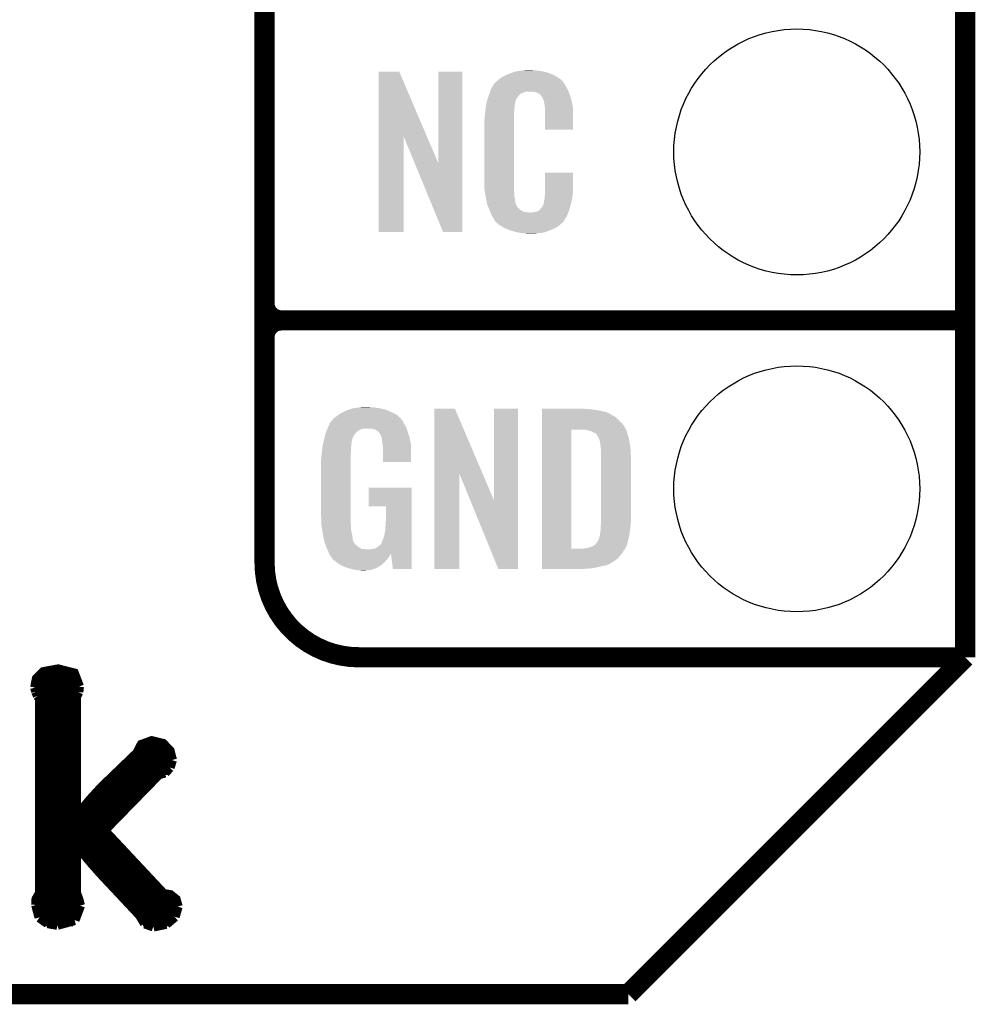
# Model space of a CAD drawing. Extents: x -1.3 to 24.2, y -3.9 to 39.2.
# Tile 10 of 31: x 17 to 24.2, y -3.9 to 3.5. Entities that reach past the tile are written whole.
import ezdxf

# ---------------------------------------------------------------- set-up
doc = ezdxf.new("R2010")
doc.units = 0
doc.layers.get('0').update_dxf_attribs({"linetype": 'CONTINUOUS'})
for name, color, linetype in [('PIR_4_CLICK_V100_GKO', 5, 'CONTINUOUS'), ('PIR_4_CLICK_V100_GTO', 14, 'CONTINUOUS'), ('PIR_4_CLICK_V100_GTS', 12, 'CONTINUOUS')]:
    doc.layers.add(name, color=color, linetype=linetype)

# ---------------------------------------------------------------- blocks, each defined once
blk = doc.blocks.new('ROUND_35')
blk.add_circle((0, 0), 0.9271)

msp = doc.modelspace()

# ---------------------------------------------------------------- linework, layer by layer
at = {"layer": 'PIR_4_CLICK_V100_GKO', "const_width": 0.1524}
for points in [[(24.13, -1.27), (24.13, 36.83)], [(21.59, -3.81), (24.13, -1.27)], [(-1.27, -3.81), (21.59, -3.81)]]:
    msp.add_lwpolyline(points, dxfattribs=at)
at = {"layer": 'PIR_4_CLICK_V100_GTO'}
for points, const_width in [([(18.8468, -0.5588), (18.8468, 18.3388)], 0.1524), ([(18.8468, 1.397), (18.8468, 3.683)], 0.1524), ([(18.9738, 1.27), (24.13, 1.27)], 0.1524), ([(18.9738, 1.27), (24.13, 1.27)], 0.1524), ([(19.558, -1.27), (24.13, -1.27)], 0.1524), ([(22.84984, -1.27), (23.8506, -1.27)], 0.1524), ([(17.11706, -1.4986), (17.12976, -1.43256), (17.18056, -1.38176), (17.28978, -1.36144), (17.40916, -1.39192), (17.44726, -1.49098)], 0.0762), ([(17.12976, -1.43256), (17.4371, -1.43256)], 0.0762), ([(17.11706, -1.4986), (17.12468, -1.52908)], 0.0762), ([(17.1196, -1.50876), (17.44472, -1.50876)], 0.0762), ([(17.44218, -1.53162), (17.44726, -1.49098)], 0.0762), ([(17.12468, -1.52908), (17.13738, -1.55956)], 0.0762), ([(17.12468, -3.1369), (17.12722, -3.09372), (17.15262, -3.05054), (17.15262, -1.57988)], 0.0762), ([(17.13738, -1.55956), (17.15262, -1.57988)], 0.0762), ([(17.15262, -1.58496), (17.4244, -1.58496)], 0.0762), ([(17.4244, -1.56718), (17.44218, -1.53162)], 0.0762), ([(17.4244, -2.46634), (17.4244, -1.56718)], 0.0762), ([(17.15262, -1.66116), (17.4244, -1.66116)], 0.0762), ([(17.15262, -1.73736), (17.4244, -1.73736)], 0.0762), ([(17.15262, -1.81356), (17.4244, -1.81356)], 0.0762), ([(17.15262, -1.88976), (17.4244, -1.88976)], 0.0762), ([(17.15262, -1.96596), (17.4244, -1.96596)], 0.0762), ([(17.4244, -2.46634), (17.42948, -2.46888), (17.53616, -2.34188), (17.61998, -2.25044), (17.88668, -1.9939), (17.9197, -1.9304), (17.9959, -1.90246), (18.07972, -1.92278), (18.13052, -1.97612), (18.1483, -2.0447)], 0.0762), ([(17.89176, -1.96596), (18.12544, -1.96596)], 0.0762), ([(17.15262, -2.04216), (17.4244, -2.04216)], 0.0762), ([(17.83588, -2.04216), (18.1483, -2.04216)], 0.0762), ([(18.09496, -2.13868), (18.13052, -2.10058)], 0.0762), ([(18.13052, -2.10058), (18.1483, -2.0447)], 0.0762), ([(17.15262, -2.11836), (17.4244, -2.11836)], 0.0762), ([(17.63522, -2.57556), (18.04924, -2.15138)], 0.0762), ([(17.75714, -2.11836), (18.12036, -2.11836)], 0.0762), ([(18.04924, -2.15138), (18.09496, -2.13868)], 0.0762), ([(17.15262, -2.19456), (17.4244, -2.19456)], 0.0762), ([(17.6784, -2.19456), (18.00606, -2.19456)], 0.0762), ([(17.15262, -2.27076), (17.4244, -2.27076)], 0.0762), ([(17.6022, -2.27076), (17.9324, -2.27076)], 0.0762), ([(17.15262, -2.34696), (17.4244, -2.34696)], 0.0762), ([(17.53362, -2.34696), (17.85874, -2.34696)], 0.0762), ([(17.15262, -2.42316), (17.4244, -2.42316)], 0.0762), ([(17.46758, -2.42316), (17.78508, -2.42316)], 0.0762), ([(17.15262, -2.49936), (17.70888, -2.49936)], 0.0762), ([(17.15262, -2.57556), (17.63522, -2.57556)], 0.0762), ([(17.63522, -2.57556), (18.0848, -3.05562), (18.1356, -3.06324), (18.17624, -3.09626), (18.19148, -3.1496)], 0.0762), ([(17.15262, -2.65176), (17.70634, -2.65176)], 0.0762), ([(17.4244, -2.68478), (17.42948, -2.68224)], 0.0762), ([(17.4244, -3.04546), (17.4244, -2.68478)], 0.0762), ([(17.42948, -2.68224), (17.53108, -2.8067)], 0.0762), ([(17.15262, -2.72796), (17.4244, -2.72796)], 0.0762), ([(17.46504, -2.72796), (17.77746, -2.72796)], 0.0762), ([(17.15262, -2.80416), (17.4244, -2.80416)], 0.0762), ([(17.52854, -2.80416), (17.84858, -2.80416)], 0.0762), ([(17.53108, -2.8067), (17.60728, -2.89306)], 0.0762), ([(17.15262, -2.88036), (17.4244, -2.88036)], 0.0762), ([(17.59458, -2.88036), (17.9197, -2.88036)], 0.0762), ([(17.60728, -2.89306), (17.907, -3.2131)], 0.0762), ([(17.15262, -2.95656), (17.4244, -2.95656)], 0.0762), ([(17.6657, -2.95656), (17.99082, -2.95656)], 0.0762), ([(17.15262, -3.03276), (17.4244, -3.03276)], 0.0762), ([(17.4244, -3.04546), (17.44218, -3.09372), (17.45488, -3.14198)], 0.0762), ([(17.73682, -3.03276), (18.06194, -3.03276)], 0.0762), ([(17.12468, -3.10896), (17.4498, -3.10896)], 0.0762), ([(17.12468, -3.1369), (17.15008, -3.23088)], 0.0762), ([(17.41424, -3.2512), (17.45488, -3.14198)], 0.0762), ([(17.80794, -3.10896), (18.18132, -3.10896)], 0.0762), ([(18.16862, -3.2258), (18.19148, -3.1496)], 0.0762), ([(17.12976, -3.18516), (17.45234, -3.18516)], 0.0762), ([(17.87906, -3.18516), (18.1864, -3.18516)], 0.0762), ([(17.907, -3.2131), (17.9451, -3.2766)], 0.0762), ([(18.10512, -3.27914), (18.16862, -3.2258)], 0.0762), ([(17.15008, -3.23088), (17.21104, -3.27406)], 0.0762), ([(17.18056, -3.26136), (17.40154, -3.26136)], 0.0762), ([(17.21104, -3.27406), (17.2847, -3.28676)], 0.0762), ([(17.2847, -3.28676), (17.41424, -3.2512)], 0.0762), ([(17.92986, -3.26136), (18.1356, -3.26136)], 0.0762), ([(17.9451, -3.2766), (18.0086, -3.29946)], 0.0762), ([(18.0086, -3.29946), (18.10512, -3.27914)], 0.0762)]:
    msp.add_lwpolyline(points, dxfattribs=dict(at, const_width=const_width))
at = {"layer": 'PIR_4_CLICK_V100_GTO', "const_width": 0.1524}
for points in [[(18.8468, 1.397, 0.4142136), (18.9738, 1.27)], [(18.9738, 1.27, 0.4142136), (18.8468, 1.143)], [(18.9738, 1.27, 0.4142136), (18.8468, 1.143)], [(18.8468, -0.5588, 0.4142136), (19.558, -1.27)]]:
    msp.add_lwpolyline(points, format="xyb", dxfattribs=at)
at = {"layer": 'PIR_4_CLICK_V100_GTO'}
for points in [[(19.707874, 2.656718), (19.707882, 3.144504), (20.070868, 2.656718), (19.862804, 3.144504)], [(19.707882, 3.144504), (19.707884, 3.14452), (19.862804, 3.144504), (19.707884, 3.14452)], [(20.15744, 2.453758), (20.157462, 3.144496), (20.337766, 2.453758), (20.33778, 3.144496)], [(20.157462, 3.144496), (20.157464, 3.14452), (20.33778, 3.144496), (20.157464, 3.14452)], [(20.642582, 3.10642), (20.66798, 3.11912), (21.04983, 3.10642), (21.02866, 3.11912)], [(20.66798, 3.11912), (20.67814, 3.1242), (21.02866, 3.11912), (21.016324, 3.1242)], [(20.67814, 3.1242), (20.703538, 3.13436), (21.016324, 3.1242), (20.991652, 3.13436)], [(20.703538, 3.13436), (20.711158, 3.1369), (20.991652, 3.13436), (20.985482, 3.1369)], [(20.711158, 3.1369), (20.7264, 3.14198), (20.985482, 3.1369), (20.966432, 3.14198)], [(20.7264, 3.14198), (20.743334, 3.14706), (20.966432, 3.14198), (20.947382, 3.14706)], [(20.743334, 3.14706), (20.751802, 3.1496), (20.947382, 3.14706), (20.927062, 3.1496)], [(20.751802, 3.1496), (20.78228, 3.15214), (20.927062, 3.1496), (20.90674, 3.15214)], [(20.78228, 3.15214), (20.79752, 3.15468), (20.90674, 3.15214), (20.891502, 3.15468)], [(20.79752, 3.15468), (20.812762, 3.15722), (20.876262, 3.15468), (20.863562, 3.15722)], [(20.562644, 3.02768), (20.576094, 3.05054), (21.12264, 3.02768), (21.109942, 3.05054)], [(20.576094, 3.05054), (20.579086, 3.055622), (21.109942, 3.05054), (21.106132, 3.055622)], [(20.579086, 3.055622), (20.58416, 3.058164), (21.106132, 3.055622), (21.104226, 3.058164)], [(20.58416, 3.058164), (20.58619, 3.060702), (21.104226, 3.058164), (21.102322, 3.060702)], [(20.58619, 3.060702), (20.59025, 3.065776), (21.102322, 3.060702), (21.099782, 3.065776)], [(20.59025, 3.065776), (20.59432, 3.070862), (21.099782, 3.065776), (21.095424, 3.070862)], [(20.59432, 3.070862), (20.608834, 3.08356), (21.095424, 3.070862), (21.084542, 3.08356)], [(20.608834, 3.08356), (20.614642, 3.08864), (21.084542, 3.08356), (21.077432, 3.08864)], [(20.614642, 3.08864), (20.626618, 3.096262), (21.077432, 3.08864), (21.06676, 3.096262)], [(20.626618, 3.096262), (20.642582, 3.10642), (21.06676, 3.096262), (21.04983, 3.10642)], [(20.538564, 2.969256), (20.542122, 2.979418), (20.767038, 2.969256), (20.779742, 2.979418)], [(20.542122, 2.979418), (20.547454, 2.994658), (20.779742, 2.979418), (20.817836, 2.994658)], [(20.547454, 2.994658), (20.547456, 2.99466), (20.817836, 2.994658), (20.866098, 2.99466)], [(20.547456, 2.99466), (20.549232, 2.999738), (21.139694, 2.99466), (21.13788, 2.999738)], [(20.549232, 2.999738), (20.55368, 3.012442), (21.13788, 2.999738), (21.130952, 3.012442)], [(20.55368, 3.012442), (20.562644, 3.02768), (21.130952, 3.012442), (21.12264, 3.02768)], [(20.88388, 2.99212), (20.866098, 2.99466), (21.140602, 2.99212), (21.139694, 2.99466)], [(20.896578, 2.98958), (20.88388, 2.99212), (21.141508, 2.98958), (21.140602, 2.99212)], [(20.921974, 2.97688), (20.896578, 2.98958), (21.146044, 2.97688), (21.141508, 2.98958)], [(20.924518, 2.971804), (20.921974, 2.97688), (21.147856, 2.971804), (21.146044, 2.97688)], [(20.931052, 2.96418), (20.924518, 2.971804), (21.150578, 2.96418), (21.147856, 2.971804)], [(20.516648, 2.887978), (20.518252, 2.898138), (20.73148, 2.887978), (20.73402, 2.898138)], [(20.518252, 2.898138), (20.519054, 2.903218), (20.73402, 2.898138), (20.73402, 2.903218)], [(20.519054, 2.903218), (20.52066, 2.913382), (20.73402, 2.903218), (20.73679, 2.913382)], [(20.52066, 2.913382), (20.526272, 2.931158), (20.73679, 2.913382), (20.741638, 2.931158)], [(20.526272, 2.931158), (20.533492, 2.954018), (20.741638, 2.931158), (20.754338, 2.954018)], [(20.533492, 2.954018), (20.5359, 2.96164), (20.754338, 2.954018), (20.761956, 2.96164)], [(20.5359, 2.96164), (20.536788, 2.964182), (20.761956, 2.96164), (20.764498, 2.964182)], [(20.536788, 2.964182), (20.538564, 2.969256), (20.764498, 2.964182), (20.767038, 2.969256)], [(20.939758, 2.95402), (20.931052, 2.96418), (21.153568, 2.95402), (21.150578, 2.96418)], [(20.94992, 2.93116), (20.939758, 2.95402), (21.160292, 2.93116), (21.153568, 2.95402)], [(20.953984, 2.921002), (20.94992, 2.93116), (21.16328, 2.921002), (21.160292, 2.93116)], [(20.954998, 2.918464), (20.953984, 2.921002), (21.163764, 2.918464), (21.16328, 2.921002)], [(20.955, 2.910842), (20.954998, 2.918464), (21.165216, 2.910842), (21.163764, 2.918464)], [(20.95754, 2.898138), (20.955, 2.910842), (21.167636, 2.898138), (21.165216, 2.910842)], [(20.96008, 2.88036), (20.95754, 2.898138), (21.171022, 2.88036), (21.167636, 2.898138)], [(20.50796, 2.8194), (20.508242, 2.821938), (20.7264, 2.8194), (20.7264, 2.821938)], [(20.508242, 2.821938), (20.5105, 2.84226), (20.7264, 2.821938), (20.72894, 2.84226)], [(20.5105, 2.84226), (20.512756, 2.862578), (20.72894, 2.84226), (20.72894, 2.862578)], [(20.512756, 2.862578), (20.51304, 2.86512), (20.72894, 2.862578), (20.729448, 2.86512)], [(20.51304, 2.86512), (20.514642, 2.875278), (20.729448, 2.86512), (20.73148, 2.875278)], [(20.514642, 2.875278), (20.516648, 2.887978), (20.73148, 2.875278), (20.73148, 2.887978)], [(20.961058, 2.867658), (20.96008, 2.88036), (21.17344, 2.867658), (21.171022, 2.88036)], [(20.96262, 2.84734), (20.961058, 2.867658), (21.173436, 2.84734), (21.17344, 2.867658)], [(20.96262, 2.707664), (20.96262, 2.84734), (21.173416, 2.707664), (21.173436, 2.84734)], [(20.50288, 2.771142), (20.50542, 2.783842), (20.7264, 2.771142), (20.7264, 2.783842)], [(20.50288, 2.32156), (20.50288, 2.771142), (20.7264, 2.32156), (20.7264, 2.771142)], [(20.50542, 2.80162), (20.50796, 2.8194), (20.7264, 2.80162), (20.7264, 2.8194)], [(20.50542, 2.783842), (20.50542, 2.80162), (20.7264, 2.783842), (20.7264, 2.80162)], [(21.173416, 2.70764), (20.96262, 2.707664), (21.173416, 2.70764), (21.173416, 2.707664)], [(19.70786, 1.935504), (19.707874, 2.656718), (19.895796, 1.935504), (19.89582, 2.656718)], [(19.97945, 2.453758), (19.89582, 2.656718), (20.15744, 2.453758), (20.070868, 2.656718)], [(20.192996, 1.935496), (19.97945, 2.453758), (20.337756, 1.935496), (20.337766, 2.453758)], [(20.96262, 2.24282), (20.962642, 2.382496), (21.17344, 2.24282), (21.17344, 2.382496)], [(20.962642, 2.382496), (20.962644, 2.38252), (21.17344, 2.382496), (20.962644, 2.38252)], [(20.505232, 2.25806), (20.50288, 2.32156), (20.7264, 2.25806), (20.7264, 2.32156)], [(20.50542, 2.252982), (20.505232, 2.25806), (20.727126, 2.252982), (20.7264, 2.25806)], [(20.50763, 2.240278), (20.50542, 2.252982), (20.72894, 2.240278), (20.727126, 2.252982)], [(20.511606, 2.217418), (20.50763, 2.240278), (20.72894, 2.217418), (20.72894, 2.240278)], [(20.961984, 2.22504), (20.96262, 2.230122), (21.1709, 2.22504), (21.171626, 2.230122)], [(20.96262, 2.230122), (20.96262, 2.24282), (21.171626, 2.230122), (21.17344, 2.24282)], [(20.51558, 2.19456), (20.511606, 2.217418), (20.73255, 2.19456), (20.72894, 2.217418)], [(20.520662, 2.16916), (20.51558, 2.19456), (20.73656, 2.16916), (20.73255, 2.19456)], [(20.525234, 2.146298), (20.520662, 2.16916), (20.74164, 2.146298), (20.73656, 2.16916)], [(20.949922, 2.143762), (20.955, 2.169162), (21.15566, 2.143762), (21.161636, 2.169162)], [(20.955, 2.169162), (20.955002, 2.171704), (21.161636, 2.169162), (21.162234, 2.171704)], [(20.955002, 2.171704), (20.95754, 2.176784), (21.162234, 2.171704), (21.163428, 2.176784)], [(20.95754, 2.184402), (20.958048, 2.186942), (21.165222, 2.184402), (21.16582, 2.186942)], [(20.95754, 2.176784), (20.95754, 2.184402), (21.163428, 2.176784), (21.165222, 2.184402)], [(20.958048, 2.186942), (20.96008, 2.197102), (21.16582, 2.186942), (21.167174, 2.197102)], [(20.96008, 2.2098), (20.961984, 2.22504), (21.168866, 2.2098), (21.1709, 2.22504)], [(20.96008, 2.197102), (20.96008, 2.2098), (21.167174, 2.197102), (21.168866, 2.2098)], [(20.52574, 2.143762), (20.525234, 2.146298), (20.74291, 2.143762), (20.74164, 2.146298)], [(20.533062, 2.125982), (20.52574, 2.143762), (20.751802, 2.125982), (20.74291, 2.143762)], [(20.53411, 2.123436), (20.533062, 2.125982), (20.754342, 2.123436), (20.751802, 2.125982)], [(20.5362, 2.118362), (20.53411, 2.123436), (20.756884, 2.118362), (20.754342, 2.123436)], [(20.538292, 2.113278), (20.5362, 2.118362), (20.764502, 2.113278), (20.756884, 2.118362)], [(20.54143, 2.10566), (20.538292, 2.113278), (20.77212, 2.10566), (20.764502, 2.113278)], [(20.54352, 2.10058), (20.54143, 2.10566), (20.779742, 2.10058), (20.77212, 2.10566)], [(20.545474, 2.0955), (20.54352, 2.10058), (20.787362, 2.0955), (20.779742, 2.10058)], [(20.548406, 2.08788), (20.545474, 2.0955), (20.802604, 2.08788), (20.787362, 2.0955)], [(20.55036, 2.0828), (20.548406, 2.08788), (20.848322, 2.0828), (20.802604, 2.08788)], [(20.55622, 2.06756), (20.55036, 2.0828), (21.130408, 2.06756), (21.136684, 2.0828)], [(20.848322, 2.0828), (20.858482, 2.082802), (21.136684, 2.0828), (21.136686, 2.082802)], [(20.858482, 2.082802), (20.866104, 2.08534), (21.136686, 2.082802), (21.13773, 2.08534)], [(20.876262, 2.08534), (20.901662, 2.09042), (21.13773, 2.08534), (21.139822, 2.09042)], [(20.901662, 2.09042), (20.914356, 2.098038), (21.139822, 2.09042), (21.14296, 2.098038)], [(20.914356, 2.098038), (20.91436, 2.09804), (21.14296, 2.098038), (21.14296, 2.09804)], [(20.91436, 2.09804), (20.924522, 2.105666), (21.14296, 2.09804), (21.145078, 2.105666)], [(20.924522, 2.105666), (20.927062, 2.110738), (21.145078, 2.105666), (21.146486, 2.110738)], [(20.927062, 2.110738), (20.937222, 2.120902), (21.146486, 2.110738), (21.14931, 2.120902)], [(20.937222, 2.120902), (20.94992, 2.14376), (21.14931, 2.120902), (21.15566, 2.14376)], [(20.94992, 2.14376), (20.949922, 2.143762), (21.15566, 2.14376), (21.15566, 2.143762)], [(20.563278, 2.05486), (20.55622, 2.06756), (21.12518, 2.05486), (21.130408, 2.06756)], [(20.568922, 2.044698), (20.563278, 2.05486), (21.119082, 2.044698), (21.12518, 2.05486)], [(20.579076, 2.029466), (20.568922, 2.044698), (21.109942, 2.029466), (21.119082, 2.044698)], [(20.57908, 2.024384), (20.579076, 2.029466), (21.106894, 2.024384), (21.109942, 2.029466)], [(20.586702, 2.01676), (20.57908, 2.024384), (21.10232, 2.01676), (21.106894, 2.024384)], [(20.59178, 2.01168), (20.586702, 2.01676), (21.099776, 2.01168), (21.10232, 2.01676)], [(20.59686, 2.006598), (20.59178, 2.01168), (21.093424, 2.006598), (21.099776, 2.01168)], [(20.602786, 2.00152), (20.59686, 2.006598), (21.08708, 2.00152), (21.093424, 2.006598)], [(19.895796, 1.93548), (19.70786, 1.935504), (19.895796, 1.93548), (19.895796, 1.935504)], [(20.337756, 1.93548), (20.192996, 1.935496), (20.337756, 1.93548), (20.337756, 1.935496)], [(20.614638, 1.99136), (20.602786, 2.00152), (21.075228, 1.99136), (21.08708, 2.00152)], [(20.622768, 1.98628), (20.614638, 1.99136), (21.069302, 1.98628), (21.075228, 1.99136)], [(20.65122, 1.9685), (20.622768, 1.98628), (21.043902, 1.9685), (21.069302, 1.98628)], [(20.65528, 1.965962), (20.65122, 1.9685), (21.037978, 1.965962), (21.043902, 1.9685)], [(20.687936, 1.95326), (20.65528, 1.965962), (21.00834, 1.95326), (21.037978, 1.965962)], [(20.701, 1.948178), (20.687936, 1.95326), (20.99527, 1.948178), (21.00834, 1.95326)], [(20.744178, 1.93548), (20.701, 1.948178), (20.962618, 1.93548), (20.99527, 1.948178)], [(20.771274, 1.9304), (20.744178, 1.93548), (20.939758, 1.9304), (20.962618, 1.93548)], [(20.78482, 1.92786), (20.771274, 1.9304), (20.91182, 1.92786), (20.939758, 1.9304)], [(20.800058, 1.92532), (20.78482, 1.92786), (20.896578, 1.92532), (20.91182, 1.92786)], [(20.827998, 1.92278), (20.817838, 1.92532), (20.881338, 1.92278), (20.896578, 1.92532)], [(19.45132, 0.5842), (19.47418, 0.59436), (19.790228, 0.5842), (19.767004, 0.59436)], [(19.47418, 0.59436), (19.481794, 0.596898), (19.767004, 0.59436), (19.761202, 0.596898)], [(19.481794, 0.596898), (19.49704, 0.60198), (19.761202, 0.596898), (19.739606, 0.60198)], [(19.49704, 0.60198), (19.513974, 0.60706), (19.739606, 0.60198), (19.718018, 0.60706)], [(19.513974, 0.60706), (19.522442, 0.6096), (19.718018, 0.60706), (19.69897, 0.6096)], [(19.522442, 0.6096), (19.55292, 0.61214), (19.69897, 0.6096), (19.67992, 0.61214)], [(19.55292, 0.61214), (19.56816, 0.61468), (19.67992, 0.61214), (19.664682, 0.61468)], [(19.56816, 0.61468), (19.583402, 0.61722), (19.646902, 0.61468), (19.636742, 0.61722)], [(20.126974, 0.116718), (20.126982, 0.604504), (20.489968, 0.116718), (20.281904, 0.604504)], [(20.126982, 0.604504), (20.126984, 0.60452), (20.281904, 0.604504), (20.126984, 0.60452)], [(20.57654, -0.086242), (20.576562, 0.604496), (20.756866, -0.086242), (20.75688, 0.604496)], [(20.576562, 0.604496), (20.576564, 0.60452), (20.75688, 0.604496), (20.576564, 0.60452)], [(20.939782, 0.60198), (20.939784, 0.60452), (21.27504, 0.60198), (21.24964, 0.60452)], [(20.939782, 0.59944), (20.939782, 0.60198), (21.30806, 0.59944), (21.27504, 0.60198)], [(20.939782, 0.59436), (20.939782, 0.59944), (21.346158, 0.59436), (21.30806, 0.59944)], [(20.939782, 0.579118), (20.939782, 0.59436), (21.422362, 0.579118), (21.346158, 0.59436)], [(19.357342, 0.51563), (19.361912, 0.523242), (19.88565, 0.51563), (19.878042, 0.523242)], [(19.361912, 0.523242), (19.36496, 0.528316), (19.878042, 0.523242), (19.875502, 0.528316)], [(19.36496, 0.528316), (19.364964, 0.528322), (19.875502, 0.528316), (19.875498, 0.528322)], [(19.364964, 0.528322), (19.38782, 0.5461), (19.875498, 0.528322), (19.85772, 0.5461)], [(19.38782, 0.5461), (19.387822, 0.546102), (19.85772, 0.5461), (19.857718, 0.546102)], [(19.387822, 0.546102), (19.405282, 0.5588), (19.857718, 0.546102), (19.842476, 0.5588)], [(19.405282, 0.5588), (19.415762, 0.56642), (19.842476, 0.5588), (19.827238, 0.56642)], [(19.415762, 0.56642), (19.44116, 0.57912), (19.827238, 0.56642), (19.80184, 0.57912)], [(19.44116, 0.57912), (19.45132, 0.5842), (19.80184, 0.57912), (19.790228, 0.5842)], [(20.939782, 0.563878), (20.939782, 0.579118), (21.455378, 0.563878), (21.422362, 0.579118)], [(20.939782, 0.561338), (20.939782, 0.563878), (21.457924, 0.561338), (21.455378, 0.563878)], [(20.939782, 0.54864), (20.939782, 0.561338), (21.483318, 0.54864), (21.457924, 0.561338)], [(20.939782, 0.533402), (20.939782, 0.54864), (21.5011, 0.533402), (21.483318, 0.54864)], [(20.939782, 0.51562), (20.939782, 0.533402), (21.51888, 0.51562), (21.5011, 0.533402)], [(19.317234, 0.4445), (19.321512, 0.454658), (19.563078, 0.4445), (19.591018, 0.454658)], [(19.321512, 0.45466), (19.324722, 0.462282), (19.918682, 0.45466), (19.91614, 0.462282)], [(19.321512, 0.454658), (19.321512, 0.45466), (19.591018, 0.454658), (19.654516, 0.45466)], [(19.324722, 0.462282), (19.32686, 0.46736), (19.91614, 0.462282), (19.91291, 0.46736)], [(19.32686, 0.46736), (19.33702, 0.49022), (19.91291, 0.46736), (19.898362, 0.49022)], [(19.33702, 0.49022), (19.337022, 0.490222), (19.898362, 0.49022), (19.898362, 0.490222)], [(19.337022, 0.490222), (19.352256, 0.513076), (19.898362, 0.490222), (19.888202, 0.513076)], [(19.352256, 0.513076), (19.35226, 0.513082), (19.888202, 0.513076), (19.888198, 0.513082)], [(19.35226, 0.513082), (19.352284, 0.51562), (19.888198, 0.513082), (19.88566, 0.51562)], [(19.352284, 0.51562), (19.357342, 0.51563), (19.88566, 0.51562), (19.88565, 0.51563)], [(19.669762, 0.44958), (19.654516, 0.45466), (19.920374, 0.44958), (19.918682, 0.45466)], [(19.67992, 0.447042), (19.669762, 0.44958), (19.92122, 0.447042), (19.920374, 0.44958)], [(19.695158, 0.436882), (19.67992, 0.447042), (19.924608, 0.436882), (19.92122, 0.447042)], [(20.939762, -0.452098), (20.93978, 0.447038), (21.160742, -0.452098), (21.160762, 0.447038)], [(20.93978, 0.495298), (20.939782, 0.51562), (21.54174, 0.495298), (21.51888, 0.51562)], [(20.93978, 0.4699), (20.93978, 0.495298), (21.55952, 0.4699), (21.54174, 0.495298)], [(20.93978, 0.44704), (20.93978, 0.4699), (21.57199, 0.44704), (21.55952, 0.4699)], [(20.93978, 0.447038), (20.93978, 0.44704), (21.160762, 0.447038), (21.252178, 0.44704)], [(21.272502, 0.4445), (21.252178, 0.44704), (21.573376, 0.4445), (21.57199, 0.44704)], [(19.29384, 0.36576), (19.299282, 0.388622), (19.506044, 0.36576), (19.512278, 0.388622)], [(19.299282, 0.388622), (19.30412, 0.408938), (19.512278, 0.388622), (19.52498, 0.408938)], [(19.30412, 0.408938), (19.306542, 0.419102), (19.52498, 0.408938), (19.533108, 0.419102)], [(19.306542, 0.419102), (19.307608, 0.421638), (19.533108, 0.419102), (19.535138, 0.421638)], [(19.307608, 0.421638), (19.314026, 0.436878), (19.535138, 0.421638), (19.550378, 0.436878)], [(19.314026, 0.436878), (19.317234, 0.4445), (19.550378, 0.436878), (19.563078, 0.4445)], [(19.700236, 0.434342), (19.695158, 0.436882), (19.925454, 0.434342), (19.924608, 0.436882)], [(19.708948, 0.42418), (19.700236, 0.434342), (19.92884, 0.42418), (19.925454, 0.434342)], [(19.71548, 0.416558), (19.708948, 0.42418), (19.931082, 0.416558), (19.92884, 0.42418)], [(19.72564, 0.396242), (19.71548, 0.416558), (19.937058, 0.396242), (19.931082, 0.416558)], [(19.730716, 0.388626), (19.72564, 0.396242), (19.939298, 0.388626), (19.937058, 0.396242)], [(19.73072, 0.381004), (19.730716, 0.388626), (19.94154, 0.381004), (19.939298, 0.388626)], [(19.730722, 0.381002), (19.73072, 0.381004), (19.94154, 0.381002), (19.94154, 0.381004)], [(19.733258, 0.375924), (19.730722, 0.381002), (19.942508, 0.375924), (19.94154, 0.381002)], [(19.73326, 0.360682), (19.733258, 0.375924), (19.945412, 0.360682), (19.942508, 0.375924)], [(21.28139, 0.44196), (21.272502, 0.4445), (21.57476, 0.44196), (21.573376, 0.4445)], [(21.290278, 0.43942), (21.28139, 0.44196), (21.576032, 0.43942), (21.57476, 0.44196)], [(21.302982, 0.436878), (21.290278, 0.43942), (21.577302, 0.436878), (21.576032, 0.43942)], [(21.315684, 0.431798), (21.302982, 0.436878), (21.578572, 0.431798), (21.577302, 0.436878)], [(21.323302, 0.42672), (21.315684, 0.431798), (21.57984, 0.42672), (21.578572, 0.431798)], [(21.328384, 0.42418), (21.323302, 0.42672), (21.580566, 0.42418), (21.57984, 0.42672)], [(21.330924, 0.424178), (21.328384, 0.42418), (21.580568, 0.424178), (21.580566, 0.42418)], [(21.34108, 0.419098), (21.330924, 0.424178), (21.582018, 0.419098), (21.580568, 0.424178)], [(21.351238, 0.40894), (21.34108, 0.419098), (21.58492, 0.40894), (21.582018, 0.419098)], [(21.35124, 0.408938), (21.351238, 0.40894), (21.584922, 0.408938), (21.58492, 0.40894)], [(21.363938, 0.38862), (21.35124, 0.408938), (21.591694, 0.38862), (21.584922, 0.408938)], [(21.36521, 0.38608), (21.363938, 0.38862), (21.59254, 0.38608), (21.591694, 0.38862)], [(21.36902, 0.378458), (21.36521, 0.38608), (21.593812, 0.378458), (21.59254, 0.38608)], [(21.37156, 0.37084), (21.36902, 0.378458), (21.59508, 0.37084), (21.593812, 0.378458)], [(19.279134, 0.274318), (19.28154, 0.29718), (19.49704, 0.274318), (19.49958, 0.29718)], [(19.28154, 0.29718), (19.283412, 0.314958), (19.49958, 0.29718), (19.49958, 0.314958)], [(19.283412, 0.314958), (19.28368, 0.3175), (19.49958, 0.314958), (19.500002, 0.3175)], [(19.28368, 0.3175), (19.286352, 0.330198), (19.500002, 0.3175), (19.50212, 0.330198)], [(19.286352, 0.330198), (19.289026, 0.342898), (19.50212, 0.330198), (19.50212, 0.342898)], [(19.289026, 0.342898), (19.291164, 0.353058), (19.50212, 0.342898), (19.50466, 0.353058)], [(19.291164, 0.353058), (19.29277, 0.360678), (19.50466, 0.353058), (19.50466, 0.360678)], [(19.29277, 0.360678), (19.29384, 0.36576), (19.50466, 0.360678), (19.506044, 0.36576)], [(19.7358, 0.34036), (19.73326, 0.360682), (19.949282, 0.34036), (19.945412, 0.360682)], [(19.737756, 0.327658), (19.7358, 0.34036), (19.9517, 0.327658), (19.949282, 0.34036)], [(19.74088, 0.307342), (19.737756, 0.327658), (19.951696, 0.307342), (19.9517, 0.327658)], [(19.74088, 0.203224), (19.74088, 0.307342), (19.951676, 0.203224), (19.951696, 0.307342)], [(21.3741, 0.365756), (21.37156, 0.37084), (21.595928, 0.365756), (21.59508, 0.37084)], [(21.3741, 0.363218), (21.3741, 0.365756), (21.596352, 0.363218), (21.595928, 0.365756)], [(21.37537, 0.3556), (21.3741, 0.363218), (21.59762, 0.3556), (21.596352, 0.363218)], [(21.37664, 0.34798), (21.37537, 0.3556), (21.599144, 0.34798), (21.59762, 0.3556)], [(21.38045, 0.3175), (21.37664, 0.34798), (21.60524, 0.3175), (21.599144, 0.34798)], [(21.38426, 0.287018), (21.38045, 0.3175), (21.607034, 0.287018), (21.60524, 0.3175)], [(19.27352, 0.218442), (19.27606, 0.233682), (19.49704, 0.218442), (19.49704, 0.233682)], [(19.27606, 0.25146), (19.2786, 0.26924), (19.49704, 0.25146), (19.49704, 0.26924)], [(19.27606, 0.233682), (19.27606, 0.25146), (19.49704, 0.233682), (19.49704, 0.25146)], [(19.2786, 0.26924), (19.279134, 0.274318), (19.49704, 0.26924), (19.49704, 0.274318)], [(21.38426, 0.27432), (21.38426, 0.287018), (21.60778, 0.27432), (21.607034, 0.287018)], [(21.38426, 0.228602), (21.38426, 0.27432), (21.61032, 0.228602), (21.60778, 0.27432)], [(21.38426, -0.23622), (21.38426, 0.228602), (21.61032, -0.23622), (21.61032, 0.228602)], [(19.27352, -0.20574), (19.27352, 0.218442), (19.49704, -0.20574), (19.49704, 0.218442)], [(19.951676, 0.2032), (19.74088, 0.203224), (19.951676, 0.2032), (19.951676, 0.203224)], [(20.12696, -0.604496), (20.126974, 0.116718), (20.314896, -0.604496), (20.31492, 0.116718)], [(20.397834, -0.086242), (20.31492, 0.116718), (20.57654, -0.086242), (20.489968, 0.116718)], [(19.63166, -0.132056), (19.631682, 0.007596), (19.956774, -0.132056), (19.95678, 0.007596)], [(19.631682, 0.007596), (19.631684, 0.00762), (19.95678, 0.007596), (19.631684, 0.00762)], [(19.761176, -0.13208), (19.63166, -0.132056), (19.956774, -0.13208), (19.956774, -0.132056)], [(19.7612, -0.243842), (19.761176, -0.13208), (19.95677, -0.243842), (19.956774, -0.13208)], [(20.609556, -0.604504), (20.397834, -0.086242), (20.756856, -0.604504), (20.756866, -0.086242)], [(19.275788, -0.26924), (19.27352, -0.20574), (19.49704, -0.26924), (19.49704, -0.20574)], [(19.27606, -0.276858), (19.275788, -0.26924), (19.497994, -0.276858), (19.49704, -0.26924)], [(19.278094, -0.289562), (19.27606, -0.276858), (19.49958, -0.289562), (19.497994, -0.276858)], [(19.281752, -0.312422), (19.278094, -0.289562), (19.49958, -0.312422), (19.49958, -0.289562)], [(19.75612, -0.31496), (19.75866, -0.28194), (19.956766, -0.31496), (19.956768, -0.28194)], [(19.75866, -0.28194), (19.7612, -0.243842), (19.956768, -0.28194), (19.95677, -0.243842)], [(21.38172, -0.279398), (21.383336, -0.26162), (21.606298, -0.279398), (21.60778, -0.26162)], [(21.38172, -0.2921), (21.38172, -0.279398), (21.60524, -0.2921), (21.606298, -0.279398)], [(21.38172, -0.30226), (21.38172, -0.2921), (21.603788, -0.30226), (21.60524, -0.2921)], [(21.383336, -0.26162), (21.38426, -0.25146), (21.60778, -0.26162), (21.608796, -0.25146)], [(21.38426, -0.25146), (21.38426, -0.23622), (21.608796, -0.25146), (21.61032, -0.23622)], [(19.285408, -0.33528), (19.281752, -0.312422), (19.50466, -0.33528), (19.49958, -0.312422)], [(19.28622, -0.34036), (19.285408, -0.33528), (19.505676, -0.34036), (19.50466, -0.33528)], [(19.290284, -0.36068), (19.28622, -0.34036), (19.50974, -0.36068), (19.505676, -0.34036)], [(19.295874, -0.388622), (19.290284, -0.36068), (19.512282, -0.388622), (19.50974, -0.36068)], [(19.73834, -0.38354), (19.74596, -0.365758), (19.956764, -0.38354), (19.956764, -0.365758)], [(19.74596, -0.365758), (19.75104, -0.3429), (19.956764, -0.365758), (19.956766, -0.3429)], [(19.75104, -0.3429), (19.75612, -0.31496), (19.956766, -0.3429), (19.956766, -0.31496)], [(21.363938, -0.386084), (21.371558, -0.363222), (21.588982, -0.386084), (21.59508, -0.363222)], [(21.371558, -0.363222), (21.374098, -0.355602), (21.59508, -0.363222), (21.596168, -0.355602)], [(21.374098, -0.355602), (21.3741, -0.353064), (21.596168, -0.355602), (21.59653, -0.353064)], [(21.3741, -0.353064), (21.376638, -0.345442), (21.59653, -0.353064), (21.597618, -0.345442)], [(21.376638, -0.345442), (21.37664, -0.335282), (21.597618, -0.345442), (21.59907, -0.335282)], [(21.37664, -0.335282), (21.37918, -0.322578), (21.59907, -0.335282), (21.600886, -0.322578)], [(21.37918, -0.322578), (21.38172, -0.30226), (21.600886, -0.322578), (21.603788, -0.30226)], [(19.29638, -0.391162), (19.295874, -0.388622), (19.513554, -0.391162), (19.512282, -0.388622)], [(19.301714, -0.408938), (19.29638, -0.391162), (19.522442, -0.408938), (19.513554, -0.391162)], [(19.302478, -0.411484), (19.301714, -0.408938), (19.524982, -0.411484), (19.522442, -0.408938)], [(19.304, -0.416558), (19.302478, -0.411484), (19.527524, -0.416558), (19.524982, -0.411484)], [(19.304, -0.416562), (19.304, -0.416558), (19.52753, -0.416562), (19.527524, -0.416558)], [(19.306858, -0.424182), (19.304, -0.416562), (19.53768, -0.424182), (19.52753, -0.416562)], [(19.309716, -0.4318), (19.306858, -0.424182), (19.5453, -0.4318), (19.53768, -0.424182)], [(19.31162, -0.43688), (19.309716, -0.4318), (19.552922, -0.43688), (19.5453, -0.4318)], [(19.313798, -0.441958), (19.31162, -0.43688), (19.560538, -0.441958), (19.552922, -0.43688)], [(19.318152, -0.45212), (19.313798, -0.441958), (19.578324, -0.45212), (19.560538, -0.441958)], [(19.685004, -0.447038), (19.70024, -0.43688), (19.956762, -0.447038), (19.956762, -0.43688)], [(19.70024, -0.43688), (19.718022, -0.424178), (19.956762, -0.43688), (19.956762, -0.424178)], [(19.718022, -0.424178), (19.730722, -0.406398), (19.956762, -0.424178), (19.956762, -0.406398)], [(19.730722, -0.406398), (19.73326, -0.403856), (19.956762, -0.406398), (19.956762, -0.403856)], [(19.73326, -0.403856), (19.733262, -0.396236), (19.956762, -0.403856), (19.956764, -0.396236)], [(19.733262, -0.396236), (19.73834, -0.38354), (19.956764, -0.396236), (19.956764, -0.38354)], [(21.267424, -0.449578), (21.320758, -0.434342), (21.56714, -0.449578), (21.574758, -0.434342)], [(21.320758, -0.434342), (21.32076, -0.43434), (21.574758, -0.434342), (21.57476, -0.43434)], [(21.32076, -0.43434), (21.333454, -0.424184), (21.57476, -0.43434), (21.577884, -0.424184)], [(21.333454, -0.424184), (21.335994, -0.42418), (21.577884, -0.424184), (21.577886, -0.42418)], [(21.335994, -0.42418), (21.338542, -0.421638), (21.577886, -0.42418), (21.578668, -0.421638)], [(21.338542, -0.421638), (21.35124, -0.4064), (21.578668, -0.421638), (21.583356, -0.4064)], [(21.35124, -0.4064), (21.354414, -0.40132), (21.583356, -0.4064), (21.58492, -0.40132)], [(21.354414, -0.40132), (21.363938, -0.386084), (21.58492, -0.40132), (21.588982, -0.386084)], [(19.31924, -0.45466), (19.318152, -0.45212), (19.60118, -0.45466), (19.578324, -0.45212)], [(19.32051, -0.4572), (19.31924, -0.45466), (19.626578, -0.4572), (19.60118, -0.45466)], [(19.32686, -0.4699), (19.32051, -0.4572), (19.95676, -0.4699), (19.95676, -0.4572)], [(19.33194, -0.485138), (19.32686, -0.4699), (19.95676, -0.485138), (19.95676, -0.4699)], [(19.332708, -0.486674), (19.33194, -0.485138), (19.95676, -0.486674), (19.95676, -0.485138)], [(19.33271, -0.486676), (19.332708, -0.486674), (19.7993, -0.486676), (19.79932, -0.486674)], [(19.333214, -0.487686), (19.33271, -0.486676), (19.799294, -0.487686), (19.7993, -0.486676)], [(19.334484, -0.490224), (19.333214, -0.487686), (19.796758, -0.490224), (19.799294, -0.487686)], [(19.33702, -0.495298), (19.334484, -0.490224), (19.794582, -0.495298), (19.796758, -0.490224)], [(19.345486, -0.507998), (19.33702, -0.495298), (19.789138, -0.507998), (19.794582, -0.495298)], [(19.34718, -0.51054), (19.345486, -0.507998), (19.78723, -0.51054), (19.789138, -0.507998)], [(19.349714, -0.513074), (19.34718, -0.51054), (19.78533, -0.513074), (19.78723, -0.51054)], [(19.34972, -0.515618), (19.349714, -0.513074), (19.783424, -0.515618), (19.78533, -0.513074)], [(19.358792, -0.52832), (19.34972, -0.515618), (19.7739, -0.52832), (19.783424, -0.515618)], [(19.639282, -0.4572), (19.65198, -0.45466), (19.95676, -0.4572), (19.95676, -0.45466)], [(19.65198, -0.45466), (19.669762, -0.452118), (19.95676, -0.45466), (19.95676, -0.452118)], [(19.669762, -0.452118), (19.685004, -0.447038), (19.95676, -0.452118), (19.956762, -0.447038)], [(19.814538, -0.604498), (19.79932, -0.486674), (19.956756, -0.604498), (19.95676, -0.486674)], [(20.93976, -0.523242), (20.939762, -0.482598), (21.511258, -0.523242), (21.54682, -0.482598)], [(20.939762, -0.45212), (20.939762, -0.452098), (21.239478, -0.45212), (21.160742, -0.452098)], [(20.939762, -0.462282), (20.939762, -0.45212), (21.556978, -0.462282), (21.565106, -0.45212)], [(20.939762, -0.482598), (20.939762, -0.462282), (21.54682, -0.482598), (21.556978, -0.462282)], [(21.239478, -0.45212), (21.254718, -0.44958), (21.565106, -0.45212), (21.567138, -0.44958)], [(21.267418, -0.44958), (21.267424, -0.449578), (21.567138, -0.44958), (21.56714, -0.449578)], [(19.362418, -0.533398), (19.358792, -0.52832), (19.769386, -0.533398), (19.7739, -0.52832)], [(19.38274, -0.54864), (19.362418, -0.533398), (19.755836, -0.54864), (19.769386, -0.533398)], [(19.386298, -0.55118), (19.38274, -0.54864), (19.75358, -0.55118), (19.755836, -0.54864)], [(19.418298, -0.574038), (19.386298, -0.55118), (19.728436, -0.574038), (19.75358, -0.55118)], [(19.424114, -0.576582), (19.418298, -0.574038), (19.725638, -0.576582), (19.728436, -0.574038)], [(19.458938, -0.59182), (19.424114, -0.576582), (19.698968, -0.59182), (19.725638, -0.576582)], [(19.476212, -0.5969), (19.458938, -0.59182), (19.690078, -0.5969), (19.698968, -0.59182)], [(20.93976, -0.543562), (20.93976, -0.523242), (21.485858, -0.543562), (21.511258, -0.523242)], [(20.93976, -0.561342), (20.93976, -0.543562), (21.455378, -0.561342), (21.485858, -0.543562)], [(20.93976, -0.563882), (20.93976, -0.561342), (21.452836, -0.563882), (21.455378, -0.561342)], [(20.93976, -0.56896), (20.93976, -0.563882), (21.44268, -0.56896), (21.452836, -0.563882)], [(20.93976, -0.57658), (20.93976, -0.56896), (21.424898, -0.57658), (21.44268, -0.56896)], [(20.93976, -0.58166), (20.93976, -0.57658), (21.39696, -0.58166), (21.424898, -0.57658)], [(20.93976, -0.58928), (20.93976, -0.58166), (21.36394, -0.58928), (21.39696, -0.58166)], [(20.93976, -0.5969), (20.93976, -0.58928), (21.328378, -0.5969), (21.36394, -0.58928)], [(19.50212, -0.60452), (19.476212, -0.5969), (19.668488, -0.60452), (19.690078, -0.5969)], [(19.53768, -0.61214), (19.50212, -0.60452), (19.646898, -0.61214), (19.668488, -0.60452)], [(19.552918, -0.61468), (19.53768, -0.61214), (19.6215, -0.61468), (19.646898, -0.61214)], [(19.578318, -0.61722), (19.568158, -0.61468), (19.596102, -0.61722), (19.6215, -0.61468)], [(19.956756, -0.60452), (19.814538, -0.604498), (19.956756, -0.60452), (19.956756, -0.604498)], [(20.314896, -0.60452), (20.12696, -0.604496), (20.314896, -0.60452), (20.314896, -0.604496)], [(20.756856, -0.60452), (20.609556, -0.604504), (20.756856, -0.60452), (20.756856, -0.604504)], [(20.93976, -0.60198), (20.93976, -0.5969), (21.28266, -0.60198), (21.328378, -0.5969)], [(20.93976, -0.604496), (20.93976, -0.60198), (21.234856, -0.604496), (21.28266, -0.60198)], [(21.234402, -0.60452), (20.93976, -0.604496), (21.234402, -0.60452), (21.234856, -0.604496)]]:
    msp.add_solid(points, dxfattribs=at)

# ---------------------------------------------------------------- block references
at = {"layer": 'PIR_4_CLICK_V100_GTS'}
for p in [(22.86, 2.54), (22.86, 0)]:
    msp.add_blockref('ROUND_35', p, dxfattribs=at)

doc.saveas('drawing.dxf')
